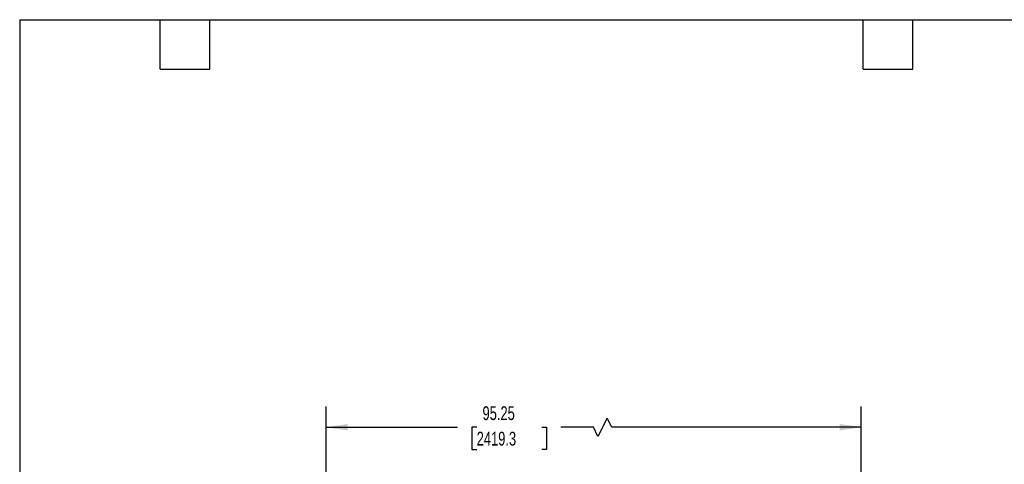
# Model space of a CAD drawing. Header units: inches. Extents: x 0.2 to 10.8, y 0.2 to 8.2.
# Tile 8 of 56: x 0.2 to 6.2, y 5.6 to 8.2. Entities that reach past the tile are written whole.
import ezdxf

# ---------------------------------------------------------------- set-up
doc = ezdxf.new("R2010")
doc.units = ezdxf.units.IN
doc.header["$MEASUREMENT"] = 0
doc.layers.add('DIMENSIONS', color=140, linetype='Continuous', lineweight=25)
doc.layers.add('TEXT', color=140, linetype='Continuous', lineweight=25)
doc.styles.add('SLDTEXTSTYLE0', font='TXT', dxfattribs={"width": 0.7})
doc.dimstyles.new('SLDDIMSTYLE1', dxfattribs={"dimtxt": 0.084961, "dimasz": 0.13, "dimexe": 0, "dimexo": 0.0625, "dimgap": 0.02124, "dimtad": 0, "dimtih": 1, "dimtoh": 1, "dimlfac": 18, "dimrnd": 1e-09, "dimzin": 12, "dimdsep": 46, "dimtxsty": 'SLDTEXTSTYLE0', "dimsah": 1, "dimcen": 0.09, "dimadec": 0, "dimazin": 3, "dimtfac": 1, "dimtofl": 0, "dimtmove": 0, "dimatfit": 3, "dimfxl": 0, "dimfrac": 2, "dimtolj": 1, "dimtzin": 12, "dimarcsym": 0})

# ---------------------------------------------------------------- blocks, each defined once
blk = doc.blocks.new('_D_5')
at = {"layer": 'DIMENSIONS'}
for p, q in [((2.104, 4.9454), (2.104, 5.9114)), ((5.3381, 4.9454), (5.3381, 5.9114)), ((3.8023, 5.8419), (3.7467, 5.7308)), ((3.8301, 5.7864), (3.8023, 5.8419)), ((2.104, 5.7864), (2.8981, 5.7864)), ((3.0133, 5.7864), (2.9847, 5.7864)), ((2.9847, 5.7864), (2.9847, 5.6514)), ((3.4071, 5.7864), (3.4356, 5.7864)), ((3.4356, 5.7864), (3.4356, 5.6514)), ((3.7189, 5.7864), (3.5222, 5.7864)), ((3.7467, 5.7308), (3.7189, 5.7864)), ((5.3381, 5.7864), (3.8301, 5.7864)), ((2.9847, 5.6514), (3.0133, 5.6514)), ((3.4356, 5.6514), (3.4071, 5.6514))]:
    blk.add_line(p, q, dxfattribs=at)
for points in [[(2.104, 5.7864), (2.234, 5.7664), (2.234, 5.8064)], [(5.3381, 5.7864), (5.2081, 5.8064), (5.2081, 5.7664)]]:
    blk.add_solid(points, dxfattribs=at)
at = {"layer": 'DIMENSIONS', "char_height": 0.08333, "attachment_point": 1, "style": 'SLDTEXTSTYLE0'}
for s, insert in [('95.25', (3.0486, 5.9128)), ('2419.3', (3.0133, 5.7588))]:
    blk.add_mtext(s, dxfattribs=dict(at, insert=insert))

msp = doc.modelspace()

# ---------------------------------------------------------------- linework, layer by layer
at = {"layer": 'TEXT'}
for p, q in [((0.25, 8.25), (10.75, 8.25)), ((0.25, 8.25), (0.25, 0.25)), ((1.1, 7.95), (1.1, 8.25)), ((1.4, 7.95), (1.4, 8.25)), ((5.35, 7.95), (5.35, 8.25)), ((5.65, 7.95), (5.65, 8.25)), ((1.1, 7.95), (1.4, 7.95)), ((5.35, 7.95), (5.65, 7.95))]:
    msp.add_line(p, q, dxfattribs=at)

# ---------------------------------------------------------------- dimensions: what is measured, and where the dimension line sits
at = {"layer": 'DIMENSIONS'}
dim = msp.add_linear_dim(base=(5.33805, 5.78639), p1=(2.10404, 4.89538), p2=(5.33805, 4.89538), text='95.25', dimstyle='SLDDIMSTYLE1', dxfattribs=at)
dim.commit()
dim.dimension.update_dxf_attribs({"geometry": '_D_5', "text_midpoint": (3.21018, 5.78639), "dimtype": 160})

doc.saveas('drawing.dxf')
